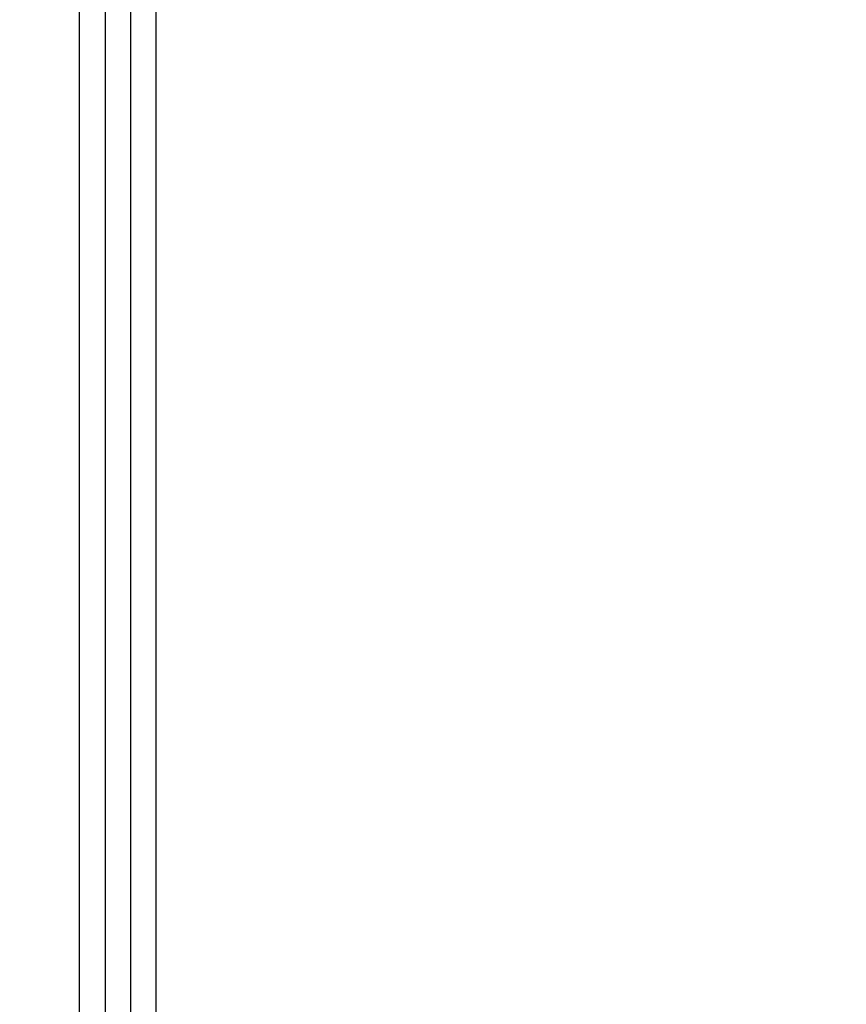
# Paper-space layout 'Sheet' of a CAD drawing. Header units: inches. Extents: x 0.2 to 10.8, y 0.2 to 8.3.
# Tile 194 of 256: x 3.055 to 3.313, y 4.645 to 4.952. Entities that reach past the tile are written whole.
import ezdxf

# ---------------------------------------------------------------- set-up
doc = ezdxf.new("R2010")
doc.units = ezdxf.units.IN
doc.header["$MEASUREMENT"] = 0
doc.layers.get('0').update_dxf_attribs({"lineweight": 5})
doc.styles.add('My Text', font='tahoma.ttf')
doc.dimstyles.new('My Dimension - mm [in] (ANSI)$0', dxfattribs={"dimtxt": 0.12, "dimasz": 0.098425, "dimexe": 0.125, "dimexo": 0.063, "dimgap": 0.031496, "dimtad": 0, "dimlfac": 250, "dimzin": 4, "dimdsep": 46, "dimtxsty": 'My Text', "dimblk": 'Filled-1', "dimcen": 0.09, "dimclrd": 1, "dimclre": 1, "dimclrt": 1, "dimadec": 1, "dimazin": 1, "dimtfac": 1, "dimtofl": 0, "dimtmove": 0, "dimatfit": 3, "dimfxl": 1, "dimtolj": 1, "dimtzin": 4, "dimlwd": -1, "dimlwe": -1, "dimarcsym": 0})

# ---------------------------------------------------------------- blocks, each defined once
blk = doc.blocks.new('*D5')
at = {"color": 1, "true_color": 0xff0000}
for p, q in [((2.78076, 5.67923), (2.78076, 5.77766)), ((3.13436, 5.58081), (2.65576, 5.58081)), ((3.24966, 3.70996), (2.65576, 3.70996)), ((2.78076, 3.61153), (2.78076, 3.51311))]:
    blk.add_line(p, q, dxfattribs=at)
at = {"layer": 'Defpoints', "color": 0}
for p in [(3.19736, 5.58081), (2.78076, 3.70996), (3.31266, 3.70996)]:
    blk.add_point(p, dxfattribs=at)
at = {"color": 1, "true_color": 0xff0000, "insert": (2.78076, 4.64538), "char_height": 0.12, "attachment_point": 5, "rotation": 90, "style": 'My Text'}
blk.add_mtext('\\A1;467.71 mm [18.414 in]', dxfattribs=at)
blk = doc.blocks.new('Filled-1')

psp = doc.layouts.new('Sheet')

# ---------------------------------------------------------------- linework, layer by layer
at = {"color": 0, "linetype": 'ByBlock', "lineweight": -3}
for p, q in [((3.073363, 4.34767), (3.073363, 5.45681)), ((3.081363, 5.45681), (3.081363, 4.348463)), ((3.089363, 4.34713), (3.089363, 5.45681)), ((3.097363, 4.34553), (3.097363, 5.45681))]:
    psp.add_line(p, q, dxfattribs=at)

# ---------------------------------------------------------------- dimensions: what is measured, and where the dimension line sits
dim = psp.add_linear_dim(base=(2.780756, 3.709957), p1=(3.197363, 5.58081), p2=(3.312657, 3.709957), angle=90, dimstyle='My Dimension - mm [in] (ANSI)$0', override={"dimpost": ' mm'})
dim.commit()
dim.dimension.update_dxf_attribs({"geometry": '*D5', "text_midpoint": (2.780756, 4.645384)})

doc.saveas('drawing.dxf')
